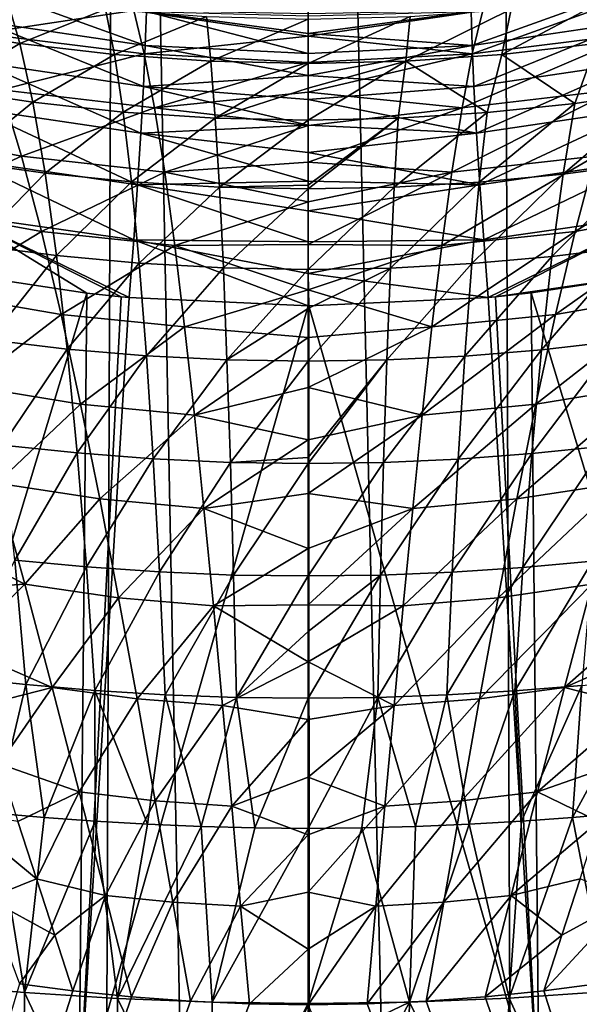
# Model space of a CAD drawing. Header units: metres. Extents: x -24 to 24, y -256 to 25.
# Tile 207 of 256: x -3.46 to 3.25, y -36.73 to -24.94. Entities that reach past the tile are written whole.
import ezdxf

# ---------------------------------------------------------------- set-up
doc = ezdxf.new("R2010")
doc.units = ezdxf.units.M
doc.layers.add('solid_DOMO_KURZ_SW0002', color=7, linetype='CONTINUOUS')

msp = doc.modelspace()

# ---------------------------------------------------------------- linework, layer by layer
at = {"layer": 'solid_DOMO_KURZ_SW0002'}
for points in [[(-5.208396, 0.93054, 172.0121), (-5.436699, -116.723152, 187.516312), (-2.718128, -116.725327, 187.381516)], [(-4.540195, 0.925402, 171.973083), (-5.208396, 0.93054, 172.0121), (-2.718128, -116.725327, 187.381516)], [(-2.268845, 0.91321, 171.880463), (-4.540195, 0.925402, 171.973083), (-2.718128, -116.725327, 187.381516)], [(-2.268845, 0.91321, 171.880463), (-2.718128, -116.725327, 187.381516), (0, -116.726051, 187.336624)], [(-2.268845, 0.91321, 171.880463), (0, -116.726051, 187.336624), (0, 0.909153, 171.849655)], [(2.718137, -116.725327, 187.381516), (2.268845, 0.91321, 171.880463), (0, 0.909153, 171.849655)], [(0, -116.726051, 187.336624), (2.718137, -116.725327, 187.381516), (0, 0.909153, 171.849655)], [(2.718137, -116.725327, 187.381516), (4.540195, 0.925402, 171.973083), (2.268845, 0.91321, 171.880463)], [(2.718137, -116.725327, 187.381516), (5.436698, -116.723152, 187.516312), (4.540195, 0.925402, 171.973083)], [(-3.921523, -25.101789, 119.389854), (-2.088648, -24.826933, 120.473999), (-4.168484, -24.553823, 120.47818)], [(-1.952527, -25.248152, 167.135437), (-3.893926, -24.961403, 167.200211), (-3.868659, -24.558172, 166.610245)], [(-1.939796, -24.839481, 166.557098), (-1.952527, -25.248152, 167.135437), (-3.868659, -24.558172, 166.610245)], [(3.878124, -24.556263, 166.610504), (1.962284, -25.247122, 167.135544), (1.949491, -24.838486, 166.557175)], [(3.878124, -24.556263, 166.610504), (3.903449, -24.95944, 167.200546), (1.962284, -25.247122, 167.135544)], [(4.168484, -24.553823, 120.47818), (2.088648, -24.826933, 120.473999), (1.964281, -25.345551, 119.386787)], [(4.168484, -24.553823, 120.47818), (1.964281, -25.345551, 119.386787), (3.921523, -25.101789, 119.389854)], [(-3.453904, -25.222416, 54.258026), (-4.566287, -25.042955, 54.524487), (-3.615684, -24.664585, 51.624046)], [(-3.453904, -25.222416, 54.258026), (-3.615684, -24.664585, 51.624046), (-2.428662, -24.810852, 51.417477)], [(2.31991, -25.353703, 54.066658), (2.428662, -24.810852, 51.417477), (3.615684, -24.664585, 51.624046)], [(3.453904, -25.222416, 54.258026), (2.31991, -25.353703, 54.066658), (3.615684, -24.664585, 51.624046)], [(-3.921523, -25.101789, 119.389854), (-1.964281, -25.345551, 119.386787), (-2.088648, -24.826933, 120.473999)], [(-2.31991, -25.353703, 54.066658), (-3.453904, -25.222416, 54.258026), (-2.428662, -24.810852, 51.417477)], [(-2.31991, -25.353703, 54.066658), (-2.428662, -24.810852, 51.417477), (-1.22092, -24.900522, 51.292122)], [(0, -25.13603, 119.963348), (-2.088648, -24.826933, 120.473999), (-1.964281, -25.345551, 119.386787)], [(0, -25.13603, 119.963348), (0, -24.868189, 120.602318), (-2.088648, -24.826933, 120.473999)], [(0, -25.342445, 167.112656), (-1.952527, -25.248152, 167.135437), (-1.939796, -24.839481, 166.557098)], [(0, -25.103947, 166.800995), (0, -25.342445, 167.112656), (-1.939796, -24.839481, 166.557098)], [(0, -24.891989, 166.470718), (0, -25.103947, 166.800995), (-1.939796, -24.839481, 166.557098)], [(2.088648, -24.826933, 120.473999), (0, -24.868189, 120.602318), (0, -25.13603, 119.963348)], [(1.964281, -25.345551, 119.386787), (2.088648, -24.826933, 120.473999), (0, -25.13603, 119.963348)], [(1.949491, -24.838486, 166.557175), (0, -25.103947, 166.800995), (0, -24.891989, 166.470718)], [(1.949491, -24.838486, 166.557175), (1.962284, -25.247122, 167.135544), (0, -25.103947, 166.800995)], [(1.166205, -25.434265, 53.950531), (1.22092, -24.900522, 51.292122), (2.428662, -24.810852, 51.417477)], [(2.31991, -25.353703, 54.066658), (1.166205, -25.434265, 53.950531), (2.428662, -24.810852, 51.417477)], [(-1.974669, -25.737835, 167.646667), (-3.938489, -25.446798, 167.723358), (-3.893926, -24.961403, 167.200211)], [(-1.952527, -25.248152, 167.135437), (-1.974669, -25.737835, 167.646667), (-3.893926, -24.961403, 167.200211)], [(-1.166205, -25.434265, 53.950531), (-2.31991, -25.353703, 54.066658), (-1.22092, -24.900522, 51.292122)], [(-1.166205, -25.434265, 53.950531), (-1.22092, -24.900522, 51.292122), (0, -24.930824, 51.249973)], [(-1.166205, -25.434265, 53.950531), (0, -24.930824, 51.249973), (0, -25.461536, 53.911629)], [(1.22092, -24.900522, 51.292122), (0, -25.461536, 53.911629), (0, -24.930824, 51.249973)], [(1.166205, -25.434265, 53.950531), (0, -25.461536, 53.911629), (1.22092, -24.900522, 51.292122)], [(3.903449, -24.95944, 167.200546), (1.984535, -25.736773, 167.646835), (1.962284, -25.247122, 167.135544)], [(3.903449, -24.95944, 167.200546), (3.948119, -25.444788, 167.723785), (1.984535, -25.736773, 167.646835)], [(-4.362941, -25.76757, 57.103306), (-4.566287, -25.042955, 54.524487), (-3.453904, -25.222416, 54.258026)], [(-3.676977, -25.7777, 118.372215), (-1.964281, -25.345551, 119.386787), (-3.921523, -25.101789, 119.389854)], [(1.962284, -25.247122, 167.135544), (0, -25.342445, 167.112656), (0, -25.103947, 166.800995)], [(3.921523, -25.101789, 119.389854), (1.964281, -25.345551, 119.386787), (1.841317, -25.994793, 118.371193)], [(3.921523, -25.101789, 119.389854), (1.841317, -25.994793, 118.371193), (3.676977, -25.7777, 118.372215)], [(-3.299892, -25.927544, 56.857437), (-4.362941, -25.76757, 57.103306), (-3.453904, -25.222416, 54.258026)], [(-3.299892, -25.927544, 56.857437), (-3.453904, -25.222416, 54.258026), (-2.31991, -25.353703, 54.066658)], [(0, -25.449274, 119.345268), (0, -25.13603, 119.963348), (-1.964281, -25.345551, 119.386787)], [(1.964281, -25.345551, 119.386787), (0, -25.13603, 119.963348), (0, -25.449274, 119.345268)], [(3.192464, -25.941223, 56.836685), (2.31991, -25.353703, 54.066658), (3.453904, -25.222416, 54.258026)], [(4.222336, -25.791309, 57.066433), (3.192464, -25.941223, 56.836685), (3.453904, -25.222416, 54.258026)], [(-3.676977, -25.7777, 118.372215), (-1.841317, -25.994793, 118.371193), (-1.964281, -25.345551, 119.386787)], [(-2.216312, -26.04475, 56.680889), (-3.299892, -25.927544, 56.857437), (-2.31991, -25.353703, 54.066658)], [(-2.216312, -26.04475, 56.680889), (-2.31991, -25.353703, 54.066658), (-1.166205, -25.434265, 53.950531)], [(0, -25.605856, 167.403564), (-1.974669, -25.737835, 167.646667), (-1.952527, -25.248152, 167.135437)], [(0, -25.449274, 119.345268), (-1.964281, -25.345551, 119.386787), (-1.841317, -25.994793, 118.371193)], [(0, -25.342445, 167.112656), (0, -25.605856, 167.403564), (-1.952527, -25.248152, 167.135437)], [(1.962284, -25.247122, 167.135544), (0, -25.605856, 167.403564), (0, -25.342445, 167.112656)], [(1.962284, -25.247122, 167.135544), (1.984535, -25.736773, 167.646835), (0, -25.605856, 167.403564)], [(1.964281, -25.345551, 119.386787), (0, -25.449274, 119.345268), (0, -25.806255, 118.751373)], [(1.841317, -25.994793, 118.371193), (1.964281, -25.345551, 119.386787), (0, -25.806255, 118.751373)], [(2.143362, -26.050985, 56.671574), (1.166205, -25.434265, 53.950531), (2.31991, -25.353703, 54.066658)], [(3.192464, -25.941223, 56.836685), (2.143362, -26.050985, 56.671574), (2.31991, -25.353703, 54.066658)], [(-2.005729, -26.29764, 168.079453), (-4.001337, -26.003359, 168.167862), (-3.938489, -25.446798, 167.723358)], [(-1.974669, -25.737835, 167.646667), (-2.005729, -26.29764, 168.079453), (-3.938489, -25.446798, 167.723358)], [(-1.114061, -26.116745, 56.573757), (-2.216312, -26.04475, 56.680889), (-1.166205, -25.434265, 53.950531)], [(0, -25.806255, 118.751373), (0, -25.449274, 119.345268), (-1.841317, -25.994793, 118.371193)], [(-1.114061, -26.116745, 56.573757), (-1.166205, -25.434265, 53.950531), (0, -25.461536, 53.911629)], [(-1.114061, -26.116745, 56.573757), (0, -25.461536, 53.911629), (0, -25.758797, 55.136349)], [(1.166205, -25.434265, 53.950531), (0, -25.758797, 55.136349), (0, -25.461536, 53.911629)], [(1.166205, -25.434265, 53.950531), (0, -26.14085, 56.536869), (0, -25.758797, 55.136349)], [(1.077062, -26.118336, 56.571404), (0, -26.14085, 56.536869), (1.166205, -25.434265, 53.950531)], [(2.143362, -26.050985, 56.671574), (1.077062, -26.118336, 56.571404), (1.166205, -25.434265, 53.950531)], [(3.948119, -25.444788, 167.723785), (2.015749, -26.296551, 168.079666), (1.984535, -25.736773, 167.646835)], [(3.948119, -25.444788, 167.723785), (4.011123, -26.001308, 168.168365), (2.015749, -26.296551, 168.079666)], [(0, -25.605856, 167.403564), (0, -25.892382, 167.671722), (-1.974669, -25.737835, 167.646667)], [(1.984535, -25.736773, 167.646835), (0, -25.892382, 167.671722), (0, -25.605856, 167.403564)], [(-3.435006, -26.571911, 117.441452), (-3.676977, -25.7777, 118.372215), (-5.127512, -26.2505, 117.43766)], [(-4.170384, -26.634356, 59.635048), (-4.362941, -25.76757, 57.103306), (-3.299892, -25.927544, 56.857437)], [(-3.435006, -26.571911, 117.441452), (-1.841317, -25.994793, 118.371193), (-3.676977, -25.7777, 118.372215)], [(0, -26.200068, 167.915329), (-2.005729, -26.29764, 168.079453), (-1.974669, -25.737835, 167.646667)], [(0, -25.892382, 167.671722), (0, -26.200068, 167.915329), (-1.974669, -25.737835, 167.646667)], [(0, -26.205072, 118.184814), (0, -25.806255, 118.751373), (-1.841317, -25.994793, 118.371193)], [(0, -26.14085, 56.536869), (-1.114061, -26.116745, 56.573757), (0, -25.758797, 55.136349)], [(1.984535, -25.736773, 167.646835), (2.015749, -26.296551, 168.079666), (0, -25.892382, 167.671722)], [(1.841317, -25.994793, 118.371193), (0, -25.806255, 118.751373), (0, -26.205072, 118.184814)], [(3.676977, -25.7777, 118.372215), (1.841317, -25.994793, 118.371193), (1.719805, -26.764746, 117.443176)], [(3.676977, -25.7777, 118.372215), (1.719805, -26.764746, 117.443176), (3.435006, -26.571911, 117.441452)], [(3.051222, -26.788252, 59.390026), (3.192464, -25.941223, 56.836685), (4.222336, -25.791309, 57.066433)], [(4.035933, -26.655376, 59.601158), (3.051222, -26.788252, 59.390026), (4.222336, -25.791309, 57.066433)], [(-3.15393, -26.776119, 59.409096), (-4.170384, -26.634356, 59.635048), (-3.299892, -25.927544, 56.857437)], [(-3.15393, -26.776119, 59.409096), (-3.299892, -25.927544, 56.857437), (-2.216312, -26.04475, 56.680889)], [(2.015749, -26.296551, 168.079666), (0, -26.200068, 167.915329), (0, -25.892382, 167.671722)], [(2.04833, -26.885687, 59.238323), (2.143362, -26.050985, 56.671574), (3.192464, -25.941223, 56.836685)], [(3.051222, -26.788252, 59.390026), (2.04833, -26.885687, 59.238323), (3.192464, -25.941223, 56.836685)], [(-2.045016, -26.915123, 168.424133), (-4.081047, -26.618471, 168.523636), (-4.001337, -26.003359, 168.167862)], [(-2.005729, -26.29764, 168.079453), (-2.045016, -26.915123, 168.424133), (-4.001337, -26.003359, 168.167862)], [(-3.435006, -26.571911, 117.441452), (-1.719805, -26.764746, 117.443176), (-1.841317, -25.994793, 118.371193)], [(-2.11806, -26.880148, 59.246883), (-3.15393, -26.776119, 59.409096), (-2.216312, -26.04475, 56.680889)], [(-2.11806, -26.880148, 59.246883), (-2.216312, -26.04475, 56.680889), (-1.114061, -26.116745, 56.573757)], [(0, -26.205072, 118.184814), (-1.841317, -25.994793, 118.371193), (-1.719805, -26.764746, 117.443176)], [(1.841317, -25.994793, 118.371193), (0, -26.205072, 118.184814), (0, -26.643591, 117.648605)], [(1.719805, -26.764746, 117.443176), (1.841317, -25.994793, 118.371193), (0, -26.643591, 117.648605)], [(1.029225, -26.945532, 59.146286), (1.077062, -26.118336, 56.571404), (2.143362, -26.050985, 56.671574)], [(2.04833, -26.885687, 59.238323), (1.029225, -26.945532, 59.146286), (2.143362, -26.050985, 56.671574)], [(4.011123, -26.001308, 168.168365), (2.055234, -26.914011, 168.424408), (2.015749, -26.296551, 168.079666)], [(4.011123, -26.001308, 168.168365), (4.091033, -26.616388, 168.524216), (2.055234, -26.914011, 168.424408)], [(-1.064582, -26.944118, 59.148453), (-2.11806, -26.880148, 59.246883), (-1.114061, -26.116745, 56.573757)], [(-1.064582, -26.944118, 59.148453), (-1.114061, -26.116745, 56.573757), (0, -26.14085, 56.536869)], [(-1.064582, -26.944118, 59.148453), (0, -26.14085, 56.536869), (0, -26.919682, 58.983562)], [(1.077062, -26.118336, 56.571404), (0, -26.919682, 58.983562), (0, -26.14085, 56.536869)], [(1.077062, -26.118336, 56.571404), (0, -26.965624, 59.114937), (0, -26.919682, 58.983562)], [(1.029225, -26.945532, 59.146286), (0, -26.965624, 59.114937), (1.077062, -26.118336, 56.571404)], [(-3.435006, -26.571911, 117.441452), (-5.127512, -26.2505, 117.43766), (-4.771792, -27.188122, 116.603401)], [(0, -26.870386, 168.322357), (-2.045016, -26.915123, 168.424133), (-2.005729, -26.29764, 168.079453)], [(0, -26.200068, 167.915329), (0, -26.526812, 168.132706), (-2.005729, -26.29764, 168.079453)], [(0, -26.526812, 168.132706), (0, -26.870386, 168.322357), (-2.005729, -26.29764, 168.079453)], [(0, -26.643591, 117.648605), (0, -26.205072, 118.184814), (-1.719805, -26.764746, 117.443176)], [(2.015749, -26.296551, 168.079666), (0, -26.526812, 168.132706), (0, -26.200068, 167.915329)], [(2.015749, -26.296551, 168.079666), (2.055234, -26.914011, 168.424408), (0, -26.526812, 168.132706)], [(3.195848, -27.472954, 116.61245), (4.771792, -27.188122, 116.603401), (5.127512, -26.2505, 117.43766)], [(3.435006, -26.571911, 117.441452), (3.195848, -27.472954, 116.61245), (5.127512, -26.2505, 117.43766)], [(2.055234, -26.914011, 168.424408), (0, -26.870386, 168.322357), (0, -26.526812, 168.132706)], [(-3.195848, -27.472954, 116.61245), (-3.435006, -26.571911, 117.441452), (-4.771792, -27.188122, 116.603401)], [(-2.091658, -27.576555, 168.67308), (-4.175812, -27.278198, 168.782593), (-4.081047, -26.618471, 168.523636)], [(-3.989028, -27.638264, 62.107948), (-4.170384, -26.634356, 59.635048), (-3.15393, -26.776119, 59.409096)], [(-2.045016, -26.915123, 168.424133), (-2.091658, -27.576555, 168.67308), (-4.081047, -26.618471, 168.523636)], [(-3.195848, -27.472954, 116.61245), (-1.719805, -26.764746, 117.443176), (-3.435006, -26.571911, 117.441452)], [(0, -27.119497, 117.145546), (0, -26.643591, 117.648605), (-1.719805, -26.764746, 117.443176)], [(1.719805, -26.764746, 117.443176), (0, -26.643591, 117.648605), (0, -27.119497, 117.145546)], [(3.435006, -26.571911, 117.441452), (1.719805, -26.764746, 117.443176), (1.599829, -27.64365, 116.617363)], [(3.435006, -26.571911, 117.441452), (1.599829, -27.64365, 116.617363), (3.195848, -27.472954, 116.61245)], [(4.091033, -26.616388, 168.524216), (2.10211, -27.575426, 168.673401), (2.055234, -26.914011, 168.424408)], [(4.091033, -26.616388, 168.524216), (4.186037, -27.276087, 168.783279), (2.10211, -27.575426, 168.673401)], [(-3.195848, -27.472954, 116.61245), (-1.599829, -27.64365, 116.617363), (-1.719805, -26.764746, 117.443176)], [(0, -27.119497, 117.145546), (-1.719805, -26.764746, 117.443176), (-1.599829, -27.64365, 116.617363)], [(1.719805, -26.764746, 117.443176), (0, -27.119497, 117.145546), (0, -27.630314, 116.678223)], [(1.599829, -27.64365, 116.617363), (1.719805, -26.764746, 117.443176), (0, -27.630314, 116.678223)], [(2.918062, -27.773781, 61.883652), (3.051222, -26.788252, 59.390026), (4.035933, -26.655376, 59.601158)], [(3.860349, -27.656757, 62.07692), (2.918062, -27.773781, 61.883652), (4.035933, -26.655376, 59.601158)], [(-3.016333, -27.763084, 61.901104), (-3.989028, -27.638264, 62.107948), (-3.15393, -26.776119, 59.409096)], [(-3.016333, -27.763084, 61.901104), (-3.15393, -26.776119, 59.409096), (-2.11806, -26.880148, 59.246883)], [(-2.025366, -27.854837, 61.752644), (-3.016333, -27.763084, 61.901104), (-2.11806, -26.880148, 59.246883)], [(-2.025366, -27.854837, 61.752644), (-2.11806, -26.880148, 59.246883), (-1.064582, -26.944118, 59.148453)], [(0, -26.870386, 168.322357), (0, -27.228441, 168.483002), (-2.045016, -26.915123, 168.424133)], [(2.055234, -26.914011, 168.424408), (0, -27.228441, 168.483002), (0, -26.870386, 168.322357)], [(0.98407, -27.912571, 61.66058), (1.029225, -26.945532, 59.146286), (2.04833, -26.885687, 59.238323)], [(1.958671, -27.859726, 61.744808), (0.98407, -27.912571, 61.66058), (2.04833, -26.885687, 59.238323)], [(1.958671, -27.859726, 61.744808), (2.04833, -26.885687, 59.238323), (3.051222, -26.788252, 59.390026)], [(2.918062, -27.773781, 61.883652), (1.958671, -27.859726, 61.744808), (3.051222, -26.788252, 59.390026)], [(0, -27.598537, 168.613541), (-2.091658, -27.576555, 168.67308), (-2.045016, -26.915123, 168.424133)], [(0, -27.228441, 168.483002), (0, -27.598537, 168.613541), (-2.045016, -26.915123, 168.424133)], [(-1.017879, -27.911324, 61.662563), (-2.025366, -27.854837, 61.752644), (-1.064582, -26.944118, 59.148453)], [(0, -26.965624, 59.114937), (-1.064582, -26.944118, 59.148453), (0, -26.919682, 58.983562)], [(-1.017879, -27.911324, 61.662563), (-1.064582, -26.944118, 59.148453), (0, -26.965624, 59.114937)], [(-1.017879, -27.911324, 61.662563), (0, -26.965624, 59.114937), (0, -27.929256, 61.629398)], [(2.055234, -26.914011, 168.424408), (2.10211, -27.575426, 168.673401), (0, -27.228441, 168.483002)], [(1.029225, -26.945532, 59.146286), (0, -27.929256, 61.629398), (0, -26.965624, 59.114937)], [(0.98407, -27.912571, 61.66058), (0, -27.929256, 61.629398), (1.029225, -26.945532, 59.146286)], [(0, -27.630314, 116.678223), (0, -27.119497, 117.145546), (-1.599829, -27.64365, 116.617363)], [(-3.195848, -27.472954, 116.61245), (-4.771792, -27.188122, 116.603401), (-4.42025, -28.216557, 115.88398)], [(2.10211, -27.575426, 168.673401), (0, -27.598537, 168.613541), (0, -27.228441, 168.483002)], [(2.959788, -28.467693, 115.898499), (4.42025, -28.216557, 115.88398), (4.771792, -27.188122, 116.603401)], [(3.195848, -27.472954, 116.61245), (2.959788, -28.467693, 115.898499), (4.771792, -27.188122, 116.603401)], [(-4.175812, -27.278198, 168.782593), (-2.654275, -28.213053, 168.841522), (-4.284307, -27.965559, 168.93866)], [(-4.175812, -27.278198, 168.782593), (-2.145082, -28.265867, 168.820526), (-2.242293, -28.256664, 168.824188)], [(-2.091658, -27.576555, 168.67308), (-2.145082, -28.265867, 168.820526), (-4.175812, -27.278198, 168.782593)], [(-4.175812, -27.278198, 168.782593), (-2.242293, -28.256664, 168.824188), (-2.654275, -28.213053, 168.841522)], [(4.186037, -27.276087, 168.783279), (2.155744, -28.264877, 168.820908), (2.10211, -27.575426, 168.673401)], [(4.186037, -27.276087, 168.783279), (2.241534, -28.256737, 168.824158), (2.155744, -28.264877, 168.820908)], [(4.186037, -27.276087, 168.783279), (4.294753, -27.963575, 168.939423), (2.241534, -28.256737, 168.824158)], [(-2.959788, -28.467693, 115.898499), (-3.195848, -27.472954, 116.61245), (-4.42025, -28.216557, 115.88398)], [(-2.959788, -28.467693, 115.898499), (-1.599829, -27.64365, 116.617363), (-3.195848, -27.472954, 116.61245)], [(3.195848, -27.472954, 116.61245), (1.599829, -27.64365, 116.617363), (1.481496, -28.618059, 115.906754)], [(3.195848, -27.472954, 116.61245), (1.481496, -28.618059, 115.906754), (2.959788, -28.467693, 115.898499)], [(-2.091658, -27.576555, 168.67308), (0, -28.364676, 168.78096), (-2.145082, -28.265867, 168.820526)], [(0, -27.978146, 168.713089), (0, -28.364676, 168.78096), (-2.091658, -27.576555, 168.67308)], [(0, -27.598537, 168.613541), (0, -27.978146, 168.713089), (-2.091658, -27.576555, 168.67308)], [(2.10211, -27.575426, 168.673401), (2.155744, -28.264877, 168.820908), (0, -27.978146, 168.713089)], [(2.10211, -27.575426, 168.673401), (0, -27.978146, 168.713089), (0, -27.598537, 168.613541)], [(-3.81933, -28.773275, 64.512177), (-3.989028, -27.638264, 62.107948), (-3.016333, -27.763084, 61.901104)], [(-2.959788, -28.467693, 115.898499), (-1.481496, -28.618059, 115.906754), (-1.599829, -27.64365, 116.617363)], [(0, -28.173412, 116.249031), (0, -27.630314, 116.678223), (-1.599829, -27.64365, 116.617363)], [(0, -28.173412, 116.249031), (-1.599829, -27.64365, 116.617363), (-1.481496, -28.618059, 115.906754)], [(1.599829, -27.64365, 116.617363), (0, -27.630314, 116.678223), (0, -28.173412, 116.249031)], [(1.481496, -28.618059, 115.906754), (1.599829, -27.64365, 116.617363), (0, -28.173412, 116.249031)], [(2.793327, -28.891777, 64.307625), (2.918062, -27.773781, 61.883652), (3.860349, -27.656757, 62.07692)], [(3.696031, -28.789431, 64.483879), (2.793327, -28.891777, 64.307625), (3.860349, -27.656757, 62.07692)], [(-2.887453, -28.882416, 64.32354), (-3.81933, -28.773275, 64.512177), (-3.016333, -27.763084, 61.901104)], [(-2.887453, -28.882416, 64.32354), (-3.016333, -27.763084, 61.901104), (-2.025366, -27.854837, 61.752644)], [(1.874617, -28.967068, 64.181038), (1.958671, -27.859726, 61.744808), (2.918062, -27.773781, 61.883652)], [(2.793327, -28.891777, 64.307625), (1.874617, -28.967068, 64.181038), (2.918062, -27.773781, 61.883652)], [(-1.938472, -28.962782, 64.188179), (-2.887453, -28.882416, 64.32354), (-2.025366, -27.854837, 61.752644)], [(-1.938472, -28.962782, 64.188179), (-2.025366, -27.854837, 61.752644), (-1.017879, -27.911324, 61.662563)], [(-0.974073, -29.01232, 64.106049), (-1.938472, -28.962782, 64.188179), (-1.017879, -27.911324, 61.662563)], [(-0.974073, -29.01232, 64.106049), (-1.017879, -27.911324, 61.662563), (0, -27.929256, 61.629398)], [(-0.974073, -29.01232, 64.106049), (0, -27.929256, 61.629398), (0, -28.396694, 62.715481)], [(0.98407, -27.912571, 61.66058), (0, -28.396694, 62.715481), (0, -27.929256, 61.629398)], [(0.98407, -27.912571, 61.66058), (0, -29.026997, 64.074066), (0, -28.396694, 62.715481)], [(0.941715, -29.013416, 64.104248), (0, -29.026997, 64.074066), (0.98407, -27.912571, 61.66058)], [(0.941715, -29.013416, 64.104248), (0.98407, -27.912571, 61.66058), (1.958671, -27.859726, 61.744808)], [(1.874617, -28.967068, 64.181038), (0.941715, -29.013416, 64.104248), (1.958671, -27.859726, 61.744808)], [(-4.284307, -27.965559, 168.93866), (-2.654275, -28.213053, 168.841522), (-5.485691, -37.580315, 170.393158)], [(0, -27.978146, 168.713089), (0.008021, -28.364674, 168.78096), (0, -28.364676, 168.78096)], [(0, -27.978146, 168.713089), (2.155744, -28.264877, 168.820908), (0.008021, -28.364674, 168.78096)], [(4.294753, -27.963575, 168.939423), (2.670297, -28.211205, 168.842255), (2.241534, -28.256737, 168.824158)], [(4.294753, -27.963575, 168.939423), (5.501978, -37.576214, 170.394547), (2.670297, -28.211205, 168.842255)], [(0, -28.746048, 115.860123), (0, -28.173412, 116.249031), (-1.481496, -28.618059, 115.906754)], [(1.481496, -28.618059, 115.906754), (0, -28.173412, 116.249031), (0, -28.746048, 115.860123)], [(-5.485691, -37.580315, 170.393158), (-2.654275, -28.213053, 168.841522), (-2.74865, -38.029827, 170.20961)], [(-2.959788, -28.467693, 115.898499), (-4.42025, -28.216557, 115.88398), (-4.073502, -29.321667, 115.291344)], [(-2.74865, -38.029827, 170.20961), (-2.654275, -28.213053, 168.841522), (-2.242293, -28.256664, 168.824188)], [(-2.74865, -38.029827, 170.20961), (-2.242293, -28.256664, 168.824188), (-2.145082, -28.265867, 168.820526)], [(-2.74865, -38.029827, 170.20961), (-2.145082, -28.265867, 168.820526), (0, -28.364676, 168.78096)], [(2.765125, -38.027767, 170.210312), (0.008021, -28.364674, 168.78096), (2.155744, -28.264877, 168.820908)], [(2.241534, -28.256737, 168.824158), (2.765125, -38.027767, 170.210312), (2.155744, -28.264877, 168.820908)], [(2.241534, -28.256737, 168.824158), (2.670297, -28.211205, 168.842255), (2.765125, -38.027767, 170.210312)], [(2.670297, -28.211205, 168.842255), (5.501978, -37.576214, 170.394547), (2.765125, -38.027767, 170.210312)], [(2.727119, -29.541471, 115.311073), (4.073502, -29.321667, 115.291344), (4.42025, -28.216557, 115.88398)], [(2.959788, -28.467693, 115.898499), (2.727119, -29.541471, 115.311073), (4.42025, -28.216557, 115.88398)], [(0.008268, -38.178619, 170.148636), (-2.74865, -38.029827, 170.20961), (0, -28.364676, 168.78096)], [(0, -29.026997, 64.074066), (-0.974073, -29.01232, 64.106049), (0, -28.396694, 62.715481)], [(0.008021, -28.364674, 168.78096), (0.008268, -38.178619, 170.148636), (0, -28.364676, 168.78096)], [(2.765125, -38.027767, 170.210312), (0.008268, -38.178619, 170.148636), (0.008021, -28.364674, 168.78096)], [(-2.727119, -29.541471, 115.311073), (-2.959788, -28.467693, 115.898499), (-4.073502, -29.321667, 115.291344)], [(-2.727119, -29.541471, 115.311073), (-1.481496, -28.618059, 115.906754), (-2.959788, -28.467693, 115.898499)], [(2.959788, -28.467693, 115.898499), (1.481496, -28.618059, 115.906754), (1.364918, -29.672997, 115.322517)], [(2.959788, -28.467693, 115.898499), (1.364918, -29.672997, 115.322517), (2.727119, -29.541471, 115.311073)], [(-2.727119, -29.541471, 115.311073), (-1.364918, -29.672997, 115.322517), (-1.481496, -28.618059, 115.906754)], [(0, -28.746048, 115.860123), (-1.481496, -28.618059, 115.906754), (-1.364918, -29.672997, 115.322517)], [(1.481496, -28.618059, 115.906754), (0, -28.746048, 115.860123), (0, -29.345343, 115.513474)], [(1.364918, -29.672997, 115.322517), (1.481496, -28.618059, 115.906754), (0, -29.345343, 115.513474)], [(-3.661785, -30.032957, 66.839981), (-3.81933, -28.773275, 64.512177), (-2.887453, -28.882416, 64.32354)], [(0, -29.345343, 115.513474), (0, -28.746048, 115.860123), (-1.364918, -29.672997, 115.322517)], [(-2.767668, -30.127661, 66.668564), (-3.661785, -30.032957, 66.839981), (-2.887453, -28.882416, 64.32354)], [(-2.767668, -30.127661, 66.668564), (-2.887453, -28.882416, 64.32354), (-1.938472, -28.962782, 64.188179)], [(1.796417, -30.201258, 66.539101), (1.874617, -28.967068, 64.181038), (2.793327, -28.891777, 64.307625)], [(2.677383, -30.135794, 66.654099), (1.796417, -30.201258, 66.539101), (2.793327, -28.891777, 64.307625)], [(2.677383, -30.135794, 66.654099), (2.793327, -28.891777, 64.307625), (3.696031, -28.789431, 64.483879)], [(3.543457, -30.046963, 66.814255), (2.677383, -30.135794, 66.654099), (3.696031, -28.789431, 64.483879)], [(-1.857634, -30.197529, 66.545586), (-2.767668, -30.127661, 66.668564), (-1.938472, -28.962782, 64.188179)], [(-1.857634, -30.197529, 66.545586), (-1.938472, -28.962782, 64.188179), (-0.974073, -29.01232, 64.106049)], [(0.902286, -30.241606, 66.469345), (0.941715, -29.013416, 64.104248), (1.874617, -28.967068, 64.181038)], [(1.796417, -30.201258, 66.539101), (0.902286, -30.241606, 66.469345), (1.874617, -28.967068, 64.181038)], [(-0.933293, -30.240652, 66.470985), (-1.857634, -30.197529, 66.545586), (-0.974073, -29.01232, 64.106049)], [(-0.933293, -30.240652, 66.470985), (-0.974073, -29.01232, 64.106049), (0, -29.026997, 64.074066)], [(-0.933293, -30.240652, 66.470985), (0, -29.026997, 64.074066), (0, -30.182514, 66.314003)], [(0.941715, -29.013416, 64.104248), (0, -30.182514, 66.314003), (0, -29.026997, 64.074066)], [(0.941715, -29.013416, 64.104248), (0, -30.254959, 66.445335), (0, -30.182514, 66.314003)], [(0.902286, -30.241606, 66.469345), (0, -30.254959, 66.445335), (0.941715, -29.013416, 64.104248)], [(-2.727119, -29.541471, 115.311073), (-4.073502, -29.321667, 115.291344), (-3.732133, -30.488026, 114.835457)], [(0, -29.968222, 115.210861), (0, -29.345343, 115.513474), (-1.364918, -29.672997, 115.322517)], [(1.364918, -29.672997, 115.322517), (0, -29.345343, 115.513474), (0, -29.968222, 115.210861)], [(2.498117, -30.678341, 114.859612), (3.732133, -30.488026, 114.835457), (4.073502, -29.321667, 115.291344)], [(2.727119, -29.541471, 115.311073), (2.498117, -30.678341, 114.859612), (4.073502, -29.321667, 115.291344)], [(-2.498117, -30.678341, 114.859612), (-2.727119, -29.541471, 115.311073), (-3.732133, -30.488026, 114.835457)], [(-2.498117, -30.678341, 114.859612), (-1.364918, -29.672997, 115.322517), (-2.727119, -29.541471, 115.311073)], [(2.727119, -29.541471, 115.311073), (1.364918, -29.672997, 115.322517), (1.250198, -30.792179, 114.873795)], [(2.727119, -29.541471, 115.311073), (1.250198, -30.792179, 114.873795), (2.498117, -30.678341, 114.859612)], [(-2.498117, -30.678341, 114.859612), (-1.250198, -30.792179, 114.873795), (-1.364918, -29.672997, 115.322517)], [(0, -29.968222, 115.210861), (-1.364918, -29.672997, 115.322517), (-1.250198, -30.792179, 114.873795)], [(1.364918, -29.672997, 115.322517), (0, -29.968222, 115.210861), (0, -30.611469, 114.95388)], [(1.250198, -30.792179, 114.873795), (1.364918, -29.672997, 115.322517), (0, -30.611469, 114.95388)], [(-3.516899, -31.411125, 69.085518), (-3.661785, -30.032957, 66.839981), (-2.767668, -30.127661, 66.668564)], [(0, -30.611469, 114.95388), (0, -29.968222, 115.210861), (-1.250198, -30.792179, 114.873795)], [(2.570606, -31.499638, 68.917198), (2.677383, -30.135794, 66.654099), (3.543457, -30.046963, 66.814255)], [(3.403117, -31.423168, 69.062218), (2.570606, -31.499638, 68.917198), (3.543457, -30.046963, 66.814255)], [(-2.657368, -31.49263, 68.93029), (-3.516899, -31.411125, 69.085518), (-2.767668, -30.127661, 66.668564)], [(-2.657368, -31.49263, 68.93029), (-2.767668, -30.127661, 66.668564), (-1.857634, -30.197529, 66.545586)], [(0, -30.254959, 66.445335), (-0.933293, -30.240652, 66.470985), (0, -30.182514, 66.314003)], [(1.724327, -31.556099, 68.813087), (1.796417, -30.201258, 66.539101), (2.677383, -30.135794, 66.654099)], [(2.570606, -31.499638, 68.917198), (1.724327, -31.556099, 68.813087), (2.677383, -30.135794, 66.654099)], [(-1.783115, -31.552881, 68.818962), (-2.657368, -31.49263, 68.93029), (-1.857634, -30.197529, 66.545586)], [(-1.783115, -31.552881, 68.818962), (-1.857634, -30.197529, 66.545586), (-0.933293, -30.240652, 66.470985)], [(-0.895673, -31.590118, 68.751442), (-1.783115, -31.552881, 68.818962), (-0.933293, -30.240652, 66.470985)], [(-0.895673, -31.590118, 68.751442), (-0.933293, -30.240652, 66.470985), (0, -30.254959, 66.445335)], [(-0.895673, -31.590118, 68.751442), (0, -30.254959, 66.445335), (0, -31.601038, 68.726006)], [(0.902286, -30.241606, 66.469345), (0, -31.601038, 68.726006), (0, -30.254959, 66.445335)], [(0.865912, -31.590942, 68.749954), (0, -31.601038, 68.726006), (0.902286, -30.241606, 66.469345)], [(0.865912, -31.590942, 68.749954), (0.902286, -30.241606, 66.469345), (1.796417, -30.201258, 66.539101)], [(1.724327, -31.556099, 68.813087), (0.865912, -31.590942, 68.749954), (1.796417, -30.201258, 66.539101)], [(-3.396645, -31.699198, 114.524208), (-3.732133, -30.488026, 114.835457), (-4.642783, -31.065544, 114.570343)], [(-2.498117, -30.678341, 114.859612), (-3.732133, -30.488026, 114.835457), (-3.396645, -31.699198, 114.524208)], [(2.273004, -31.861326, 114.551491), (3.396645, -31.699198, 114.524208), (3.732133, -30.488026, 114.835457)], [(2.498117, -30.678341, 114.859612), (2.273004, -31.861326, 114.551491), (3.732133, -30.488026, 114.835457)], [(0, -31.271717, 114.743889), (0, -30.611469, 114.95388), (-1.250198, -30.792179, 114.873795)], [(1.250198, -30.792179, 114.873795), (0, -30.611469, 114.95388), (0, -31.271717, 114.743889)], [(-2.273004, -31.861326, 114.551491), (-2.498117, -30.678341, 114.859612), (-3.396645, -31.699198, 114.524208)], [(-2.273004, -31.861326, 114.551491), (-1.250198, -30.792179, 114.873795), (-2.498117, -30.678341, 114.859612)], [(2.498117, -30.678341, 114.859612), (1.250198, -30.792179, 114.873795), (1.137412, -31.958296, 114.567627)], [(2.498117, -30.678341, 114.859612), (1.137412, -31.958296, 114.567627), (2.273004, -31.861326, 114.551491)], [(-2.273004, -31.861326, 114.551491), (-1.137412, -31.958296, 114.567627), (-1.250198, -30.792179, 114.873795)], [(0, -31.271717, 114.743889), (-1.250198, -30.792179, 114.873795), (-1.137412, -31.958296, 114.567627)], [(1.250198, -30.792179, 114.873795), (0, -31.271717, 114.743889), (0, -31.945459, 114.582016)], [(1.137412, -31.958296, 114.567627), (1.250198, -30.792179, 114.873795), (0, -31.945459, 114.582016)], [(-3.396645, -31.699198, 114.524208), (-4.642783, -31.065544, 114.570343), (-4.401438, -31.761393, 114.434616)], [(0, -31.945459, 114.582016), (0, -31.271717, 114.743889), (-1.137412, -31.958296, 114.567627)], [(-3.385168, -32.902523, 71.244766), (-4.201269, -32.816109, 71.426949), (-3.516899, -31.411125, 69.085518)], [(-3.385168, -32.902523, 71.244766), (-3.516899, -31.411125, 69.085518), (-2.657368, -31.49263, 68.93029)], [(2.473366, -32.978054, 71.092857), (2.570606, -31.499638, 68.917198), (3.403117, -31.423168, 69.062218)], [(3.275494, -32.912788, 71.22374), (2.473366, -32.978054, 71.092857), (3.403117, -31.423168, 69.062218)], [(-2.556934, -32.972069, 71.104675), (-3.385168, -32.902523, 71.244766), (-2.657368, -31.49263, 68.93029)], [(-2.556934, -32.972069, 71.104675), (-2.657368, -31.49263, 68.93029), (-1.783115, -31.552881, 68.818962)], [(-1.715176, -33.023582, 71.004234), (-2.556934, -32.972069, 71.104675), (-1.783115, -31.552881, 68.818962)], [(-1.715176, -33.023582, 71.004234), (-1.783115, -31.552881, 68.818962), (-0.895673, -31.590118, 68.751442)], [(-0.861345, -33.055466, 70.943329), (-1.715176, -33.023582, 71.004234), (-0.895673, -31.590118, 68.751442)], [(-0.861345, -33.055466, 70.943329), (-0.895673, -31.590118, 68.751442), (0, -31.601038, 68.726006)], [(-0.861345, -33.055466, 70.943329), (0, -31.601038, 68.726006), (0, -32.265175, 69.754265)], [(0.865912, -31.590942, 68.749954), (0, -32.265175, 69.754265), (0, -31.601038, 68.726006)], [(0.865912, -31.590942, 68.749954), (0, -33.065624, 70.921898), (0, -32.265175, 69.754265)], [(0.83272, -33.056175, 70.941986), (0, -33.065624, 70.921898), (0.865912, -31.590942, 68.749954)], [(0.83272, -33.056175, 70.941986), (0.865912, -31.590942, 68.749954), (1.724327, -31.556099, 68.813087)], [(1.658597, -33.026337, 70.998932), (0.83272, -33.056175, 70.941986), (1.724327, -31.556099, 68.813087)], [(1.658597, -33.026337, 70.998932), (1.724327, -31.556099, 68.813087), (2.570606, -31.499638, 68.917198)], [(2.473366, -32.978054, 71.092857), (1.658597, -33.026337, 70.998932), (2.570606, -31.499638, 68.917198)], [(-3.396645, -31.699198, 114.524208), (-4.401438, -31.761393, 114.434616), (-4.164456, -32.459126, 114.345978)], [(-3.067405, -32.938004, 114.363327), (-3.396645, -31.699198, 114.524208), (-4.164456, -32.459126, 114.345978)], [(-2.273004, -31.861326, 114.551491), (-3.396645, -31.699198, 114.524208), (-3.067405, -32.938004, 114.363327)], [(2.051917, -33.072716, 114.391899), (3.067405, -32.938004, 114.363327), (3.396645, -31.699198, 114.524208)], [(2.273004, -31.861326, 114.551491), (2.051917, -33.072716, 114.391899), (3.396645, -31.699198, 114.524208)], [(3.396645, -31.699198, 114.524208), (3.067405, -32.938004, 114.363327), (4.401438, -31.761393, 114.434616)], [(3.067405, -32.938004, 114.363327), (4.164456, -32.459126, 114.345978), (4.401438, -31.761393, 114.434616)], [(-2.051917, -33.072716, 114.391899), (-2.273004, -31.861326, 114.551491), (-3.067405, -32.938004, 114.363327)], [(-2.051917, -33.072716, 114.391899), (-1.137412, -31.958296, 114.567627), (-2.273004, -31.861326, 114.551491)], [(-2.051917, -33.072716, 114.391899), (-1.026597, -33.153301, 114.40889), (-1.137412, -31.958296, 114.567627)], [(0, -32.629108, 114.469131), (0, -31.945459, 114.582016), (-1.137412, -31.958296, 114.567627)], [(0, -32.629108, 114.469131), (-1.137412, -31.958296, 114.567627), (-1.026597, -33.153301, 114.40889)], [(1.137412, -31.958296, 114.567627), (0, -31.945459, 114.582016), (0, -32.629108, 114.469131)], [(1.026597, -33.153301, 114.40889), (1.137412, -31.958296, 114.567627), (0, -32.629108, 114.469131)], [(2.273004, -31.861326, 114.551491), (1.137412, -31.958296, 114.567627), (1.026597, -33.153301, 114.40889)], [(2.273004, -31.861326, 114.551491), (1.026597, -33.153301, 114.40889), (2.051917, -33.072716, 114.391899)], [(0, -33.065624, 70.921898), (-0.861345, -33.055466, 70.943329), (0, -32.265175, 69.754265)], [(-3.067405, -32.938004, 114.363327), (-4.164456, -32.459126, 114.345978), (-3.931648, -33.156517, 114.304092)], [(3.067405, -32.938004, 114.363327), (3.931648, -33.156517, 114.304092), (4.164456, -32.459126, 114.345978)], [(0, -33.319023, 114.405823), (0, -32.629108, 114.469131), (-1.026597, -33.153301, 114.40889)], [(1.026597, -33.153301, 114.40889), (0, -32.629108, 114.469131), (0, -33.319023, 114.405823)], [(-3.752591, -34.442249, 73.388847), (-4.201269, -32.816109, 71.426949), (-3.385168, -32.902523, 71.244766)], [(-3.165259, -34.493767, 73.274734), (-3.752591, -34.442249, 73.388847), (-3.385168, -32.902523, 71.244766)], [(-3.165259, -34.493767, 73.274734), (-3.385168, -32.902523, 71.244766), (-2.556934, -32.972069, 71.104675)], [(3.165259, -34.493767, 73.274734), (3.275494, -32.912788, 71.22374), (4.065967, -32.831657, 71.393478)], [(3.752591, -34.442249, 73.388847), (3.165259, -34.493767, 73.274734), (4.065967, -32.831657, 71.393478)], [(-3.067405, -32.938004, 114.363327), (-3.931648, -33.156517, 114.304092), (-3.702787, -33.851479, 114.308594)], [(-2.744592, -34.186806, 114.356277), (-3.067405, -32.938004, 114.363327), (-3.702787, -33.851479, 114.308594)], [(-2.554809, -34.538597, 73.178864), (-3.165259, -34.493767, 73.274734), (-2.556934, -32.972069, 71.104675)], [(-2.051917, -33.072716, 114.391899), (-3.067405, -32.938004, 114.363327), (-2.744592, -34.186806, 114.356277)], [(-1.925966, -34.57526, 73.102631), (-2.556934, -32.972069, 71.104675), (-1.715176, -33.023582, 71.004234)], [(-1.925966, -34.57526, 73.102631), (-2.554809, -34.538597, 73.178864), (-2.556934, -32.972069, 71.104675)], [(1.925966, -34.57526, 73.102631), (1.658597, -33.026337, 70.998932), (2.473366, -32.978054, 71.092857)], [(1.834877, -34.294342, 114.383789), (2.744592, -34.186806, 114.356277), (3.067405, -32.938004, 114.363327)], [(2.051917, -33.072716, 114.391899), (1.834877, -34.294342, 114.383789), (3.067405, -32.938004, 114.363327)], [(2.554809, -34.538597, 73.178864), (1.925966, -34.57526, 73.102631), (2.473366, -32.978054, 71.092857)], [(2.554809, -34.538597, 73.178864), (2.473366, -32.978054, 71.092857), (3.275494, -32.912788, 71.22374)], [(3.165259, -34.493767, 73.274734), (2.554809, -34.538597, 73.178864), (3.275494, -32.912788, 71.22374)], [(3.067405, -32.938004, 114.363327), (2.744592, -34.186806, 114.356277), (3.931648, -33.156517, 114.304092)], [(-1.834877, -34.294342, 114.383789), (-2.051917, -33.072716, 114.391899), (-2.744592, -34.186806, 114.356277)], [(-1.834877, -34.294342, 114.383789), (-1.026597, -33.153301, 114.40889), (-2.051917, -33.072716, 114.391899)], [(-1.285257, -34.602364, 73.047424), (-1.925966, -34.57526, 73.102631), (-1.715176, -33.023582, 71.004234)], [(-1.285257, -34.602364, 73.047424), (-1.715176, -33.023582, 71.004234), (-0.861345, -33.055466, 70.943329)], [(-0.640371, -34.618874, 73.014229), (-1.285257, -34.602364, 73.047424), (-0.861345, -33.055466, 70.943329)], [(-0.640371, -34.618874, 73.014229), (-0.861345, -33.055466, 70.943329), (0, -33.065624, 70.921898)], [(-0.640371, -34.618874, 73.014229), (0, -33.065624, 70.921898), (0, -34.624355, 73.003281)], [(0.83272, -33.056175, 70.941986), (0, -34.624355, 73.003281), (0, -33.065624, 70.921898)], [(0.640371, -34.618874, 73.014229), (0, -34.624355, 73.003281), (0.83272, -33.056175, 70.941986)], [(1.285257, -34.602364, 73.047424), (0.640371, -34.618874, 73.014229), (0.83272, -33.056175, 70.941986)], [(1.285257, -34.602364, 73.047424), (0.83272, -33.056175, 70.941986), (1.658597, -33.026337, 70.998932)], [(2.051917, -33.072716, 114.391899), (1.026597, -33.153301, 114.40889), (0.917732, -34.358704, 114.400215)], [(2.051917, -33.072716, 114.391899), (0.917732, -34.358704, 114.400215), (1.834877, -34.294342, 114.383789)], [(1.925966, -34.57526, 73.102631), (1.285257, -34.602364, 73.047424), (1.658597, -33.026337, 70.998932)], [(-1.834877, -34.294342, 114.383789), (-0.917732, -34.358704, 114.400215), (-1.026597, -33.153301, 114.40889)], [(0, -33.319023, 114.405823), (-1.026597, -33.153301, 114.40889), (-0.917732, -34.358704, 114.400215)], [(1.026597, -33.153301, 114.40889), (0, -33.319023, 114.405823), (0, -34.011536, 114.392418)], [(0.917732, -34.358704, 114.400215), (1.026597, -33.153301, 114.40889), (0, -34.011536, 114.392418)], [(2.744592, -34.186806, 114.356277), (3.702787, -33.851479, 114.308594), (3.931648, -33.156517, 114.304092)], [(0, -34.011536, 114.392418), (0, -33.319023, 114.405823), (-0.917732, -34.358704, 114.400215)], [(-2.744592, -34.186806, 114.356277), (-3.702787, -33.851479, 114.308594), (-3.477601, -34.542091, 114.359077)], [(2.744592, -34.186806, 114.356277), (3.477601, -34.542091, 114.359077), (3.702787, -33.851479, 114.308594)], [(0, -34.70306, 114.42897), (0, -34.011536, 114.392418), (-0.917732, -34.358704, 114.400215)], [(0.917732, -34.358704, 114.400215), (0, -34.011536, 114.392418), (0, -34.70306, 114.42897)], [(-2.744592, -34.186806, 114.356277), (-3.477601, -34.542091, 114.359077), (-3.255765, -35.226582, 114.455162)], [(-2.428149, -35.42778, 114.504181), (-2.744592, -34.186806, 114.356277), (-3.255765, -35.226582, 114.455162)], [(-1.834877, -34.294342, 114.383789), (-2.744592, -34.186806, 114.356277), (-2.428149, -35.42778, 114.504181)], [(1.621755, -35.507874, 114.527786), (2.428149, -35.42778, 114.504181), (2.744592, -34.186806, 114.356277)], [(1.834877, -34.294342, 114.383789), (1.621755, -35.507874, 114.527786), (2.744592, -34.186806, 114.356277)], [(2.744592, -34.186806, 114.356277), (2.428149, -35.42778, 114.504181), (3.477601, -34.542091, 114.359077)], [(-1.621755, -35.507874, 114.527786), (-1.834877, -34.294342, 114.383789), (-2.428149, -35.42778, 114.504181)], [(-1.621755, -35.507874, 114.527786), (-0.917732, -34.358704, 114.400215), (-1.834877, -34.294342, 114.383789)], [(1.834877, -34.294342, 114.383789), (0.917732, -34.358704, 114.400215), (0.810727, -35.555847, 114.541916)], [(1.834877, -34.294342, 114.383789), (0.810727, -35.555847, 114.541916), (1.621755, -35.507874, 114.527786)], [(-3.255765, -35.226582, 114.455162), (-4.231886, -34.423592, 114.31987), (-3.843671, -35.46307, 114.487381)], [(-3.255765, -35.226582, 114.455162), (-3.477601, -34.542091, 114.359077), (-4.231886, -34.423592, 114.31987)], [(-1.621755, -35.507874, 114.527786), (-0.810727, -35.555847, 114.541916), (-0.917732, -34.358704, 114.400215)], [(0, -34.70306, 114.42897), (-0.917732, -34.358704, 114.400215), (-0.810727, -35.555847, 114.541916)], [(0.917732, -34.358704, 114.400215), (0, -34.70306, 114.42897), (0, -35.390068, 114.515289)], [(0.810727, -35.555847, 114.541916), (0.917732, -34.358704, 114.400215), (0, -35.390068, 114.515289)], [(-3.39995, -36.591137, 75.774681), (-4.49401, -36.496864, 76.013107), (-3.752591, -34.442249, 73.388847)], [(-3.39995, -36.591137, 75.774681), (-3.752591, -34.442249, 73.388847), (-3.165259, -34.493767, 73.274734)], [(-3.39995, -36.591137, 75.774681), (-3.165259, -34.493767, 73.274734), (-2.554809, -34.538597, 73.178864)], [(-2.286946, -36.662247, 75.60894), (-3.39995, -36.591137, 75.774681), (-2.554809, -34.538597, 73.178864)], [(-2.286946, -36.662247, 75.60894), (-2.554809, -34.538597, 73.178864), (-1.925966, -34.57526, 73.102631)], [(2.40517, -36.655918, 75.623245), (1.925966, -34.57526, 73.102631), (2.554809, -34.538597, 73.178864)], [(2.40517, -36.655918, 75.623245), (2.554809, -34.538597, 73.178864), (3.165259, -34.493767, 73.274734)], [(3.573763, -36.577747, 75.807198), (2.40517, -36.655918, 75.623245), (3.165259, -34.493767, 73.274734)], [(2.428149, -35.42778, 114.504181), (3.255765, -35.226582, 114.455162), (3.477601, -34.542091, 114.359077)], [(3.573763, -36.577747, 75.807198), (3.165259, -34.493767, 73.274734), (3.752591, -34.442249, 73.388847)], [(-2.286946, -36.662247, 75.60894), (-1.925966, -34.57526, 73.102631), (-1.285257, -34.602364, 73.047424)], [(-1.151553, -36.707432, 75.509094), (-2.286946, -36.662247, 75.60894), (-1.285257, -34.602364, 73.047424)], [(-1.151553, -36.707432, 75.509094), (-1.285257, -34.602364, 73.047424), (-0.640371, -34.618874, 73.014229)], [(-1.151553, -36.707432, 75.509094), (-0.640371, -34.618874, 73.014229), (0, -34.624355, 73.003281)], [(0, -36.722385, 75.474617), (-1.151553, -36.707432, 75.509094), (0, -34.624355, 73.003281)], [(0.640371, -34.618874, 73.014229), (0, -36.722385, 75.474617), (0, -34.624355, 73.003281)], [(1.211814, -36.705761, 75.512718), (0, -36.722385, 75.474617), (0.640371, -34.618874, 73.014229)], [(1.211814, -36.705761, 75.512718), (0.640371, -34.618874, 73.014229), (1.285257, -34.602364, 73.047424)], [(1.211814, -36.705761, 75.512718), (1.285257, -34.602364, 73.047424), (1.925966, -34.57526, 73.102631)], [(2.40517, -36.655918, 75.623245), (1.211814, -36.705761, 75.512718), (1.925966, -34.57526, 73.102631)], [(0, -35.390068, 114.515289), (0, -34.70306, 114.42897), (-0.810727, -35.555847, 114.541916)], [(-3.036915, -35.903275, 114.596519), (-3.255765, -35.226582, 114.455162), (-3.843671, -35.46307, 114.487381)], [(-2.428149, -35.42778, 114.504181), (-3.255765, -35.226582, 114.455162), (-3.036915, -35.903275, 114.596519)], [(2.428149, -35.42778, 114.504181), (3.036915, -35.903275, 114.596519), (3.255765, -35.226582, 114.455162)], [(3.255765, -35.226582, 114.455162), (3.036915, -35.903275, 114.596519), (3.843671, -35.46307, 114.487381)], [(-3.036915, -35.903275, 114.596519), (-3.843671, -35.46307, 114.487381), (-3.460526, -36.48637, 114.75631)], [(-2.428149, -35.42778, 114.504181), (-3.036915, -35.903275, 114.596519), (-2.820634, -36.570587, 114.782867)], [(-2.428149, -35.42778, 114.504181), (-2.820634, -36.570587, 114.782867), (-2.11832, -36.643131, 114.80574)], [(-1.621755, -35.507874, 114.527786), (-2.428149, -35.42778, 114.504181), (-2.11832, -36.643131, 114.80574)], [(0, -36.069054, 114.650925), (0, -35.390068, 114.515289), (-0.810727, -35.555847, 114.541916)], [(0.810727, -35.555847, 114.541916), (0, -35.390068, 114.515289), (0, -36.069054, 114.650925)], [(1.412242, -36.695091, 114.822121), (2.11832, -36.643131, 114.80574), (2.428149, -35.42778, 114.504181)], [(1.621755, -35.507874, 114.527786), (1.412242, -36.695091, 114.822121), (2.428149, -35.42778, 114.504181)], [(2.428149, -35.42778, 114.504181), (2.11832, -36.643131, 114.80574), (3.036915, -35.903275, 114.596519)], [(2.820634, -36.570587, 114.782867), (3.460526, -36.48637, 114.75631), (3.843671, -35.46307, 114.487381)], [(3.036915, -35.903275, 114.596519), (2.820634, -36.570587, 114.782867), (3.843671, -35.46307, 114.487381)], [(-1.621755, -35.507874, 114.527786), (-2.11832, -36.643131, 114.80574), (-1.412242, -36.695091, 114.822121)], [(-1.621755, -35.507874, 114.527786), (-1.412242, -36.695091, 114.822121), (-0.810727, -35.555847, 114.541916)], [(-0.810727, -35.555847, 114.541916), (-1.412242, -36.695091, 114.822121), (-0.70546, -36.726219, 114.831932)], [(0, -36.069054, 114.650925), (-0.810727, -35.555847, 114.541916), (-0.70546, -36.726219, 114.831932)], [(0.810727, -35.555847, 114.541916), (0, -36.069054, 114.650925), (0, -36.736561, 114.835197)], [(0.70546, -36.726219, 114.831932), (0.810727, -35.555847, 114.541916), (0, -36.736561, 114.835197)], [(1.621755, -35.507874, 114.527786), (0.810727, -35.555847, 114.541916), (0.70546, -36.726219, 114.831932)], [(1.621755, -35.507874, 114.527786), (0.70546, -36.726219, 114.831932), (1.412242, -36.695091, 114.822121)], [(-3.036915, -35.903275, 114.596519), (-3.460526, -36.48637, 114.75631), (-2.820634, -36.570587, 114.782867)], [(2.11832, -36.643131, 114.80574), (2.820634, -36.570587, 114.782867), (3.036915, -35.903275, 114.596519)], [(0, -36.069054, 114.650925), (-0.70546, -36.726219, 114.831932), (0, -36.736561, 114.835197)], [(-2.820634, -36.570587, 114.782867), (-3.460526, -36.48637, 114.75631), (-13.199216, -69.341866, 125.115608)], [(-3.421524, -38.873524, 78.093651), (-4.525081, -38.79026, 78.324509), (-4.49401, -36.496864, 76.013107)], [(-3.421524, -38.873524, 78.093651), (-4.49401, -36.496864, 76.013107), (-3.39995, -36.591137, 75.774681)], [(13.199216, -69.341866, 125.115608), (3.460526, -36.48637, 114.75631), (2.820634, -36.570587, 114.782867)], [(-2.11832, -36.643131, 114.80574), (-2.820634, -36.570587, 114.782867), (-13.199216, -69.341866, 125.115608)], [(-1.412242, -36.695091, 114.822121), (-2.11832, -36.643131, 114.80574), (-13.199216, -69.341866, 125.115608)], [(-2.300597, -38.936649, 77.934341), (-3.421524, -38.873524, 78.093651), (-3.39995, -36.591137, 75.774681)], [(-2.300597, -38.936649, 77.934341), (-3.39995, -36.591137, 75.774681), (-2.286946, -36.662247, 75.60894)], [(-1.158217, -38.976997, 77.838692), (-2.300597, -38.936649, 77.934341), (-2.286946, -36.662247, 75.60894)], [(-1.158217, -38.976997, 77.838692), (-2.286946, -36.662247, 75.60894), (-1.151553, -36.707432, 75.509094)], [(2.300597, -38.936649, 77.934341), (1.211814, -36.705761, 75.512718), (2.40517, -36.655918, 75.623245)], [(13.199216, -69.341866, 125.115608), (2.11832, -36.643131, 114.80574), (1.412242, -36.695091, 114.822121)], [(13.199216, -69.341866, 125.115608), (2.820634, -36.570587, 114.782867), (2.11832, -36.643131, 114.80574)], [(3.421524, -38.873524, 78.093651), (2.300597, -38.936649, 77.934341), (2.40517, -36.655918, 75.623245)], [(3.421524, -38.873524, 78.093651), (2.40517, -36.655918, 75.623245), (3.573763, -36.577747, 75.807198)], [(-0.70546, -36.726219, 114.831932), (-1.412242, -36.695091, 114.822121), (-13.199216, -69.341866, 125.115608)], [(0, -36.736561, 114.835197), (-0.70546, -36.726219, 114.831932), (-13.199216, -69.341866, 125.115608)], [(-1.158217, -38.976997, 77.838692), (-1.151553, -36.707432, 75.509094), (0, -36.722385, 75.474617)], [(-1.158217, -38.976997, 77.838692), (0, -36.722385, 75.474617), (0, -37.288101, 76.086174)], [(1.211814, -36.705761, 75.512718), (0, -37.288101, 76.086174), (0, -36.722385, 75.474617)], [(1.211814, -36.705761, 75.512718), (0, -38.990314, 77.80571), (0, -37.288101, 76.086174)], [(1.158217, -38.976997, 77.838692), (0, -38.990314, 77.80571), (1.211814, -36.705761, 75.512718)], [(13.199216, -69.341866, 125.115608), (0.70546, -36.726219, 114.831932), (0, -36.736561, 114.835197)], [(13.199216, -69.341866, 125.115608), (1.412242, -36.695091, 114.822121), (0.70546, -36.726219, 114.831932)], [(2.300597, -38.936649, 77.934341), (1.158217, -38.976997, 77.838692), (1.211814, -36.705761, 75.512718)]]:
    msp.add_3dface(points, dxfattribs=at)

doc.saveas('drawing.dxf')
